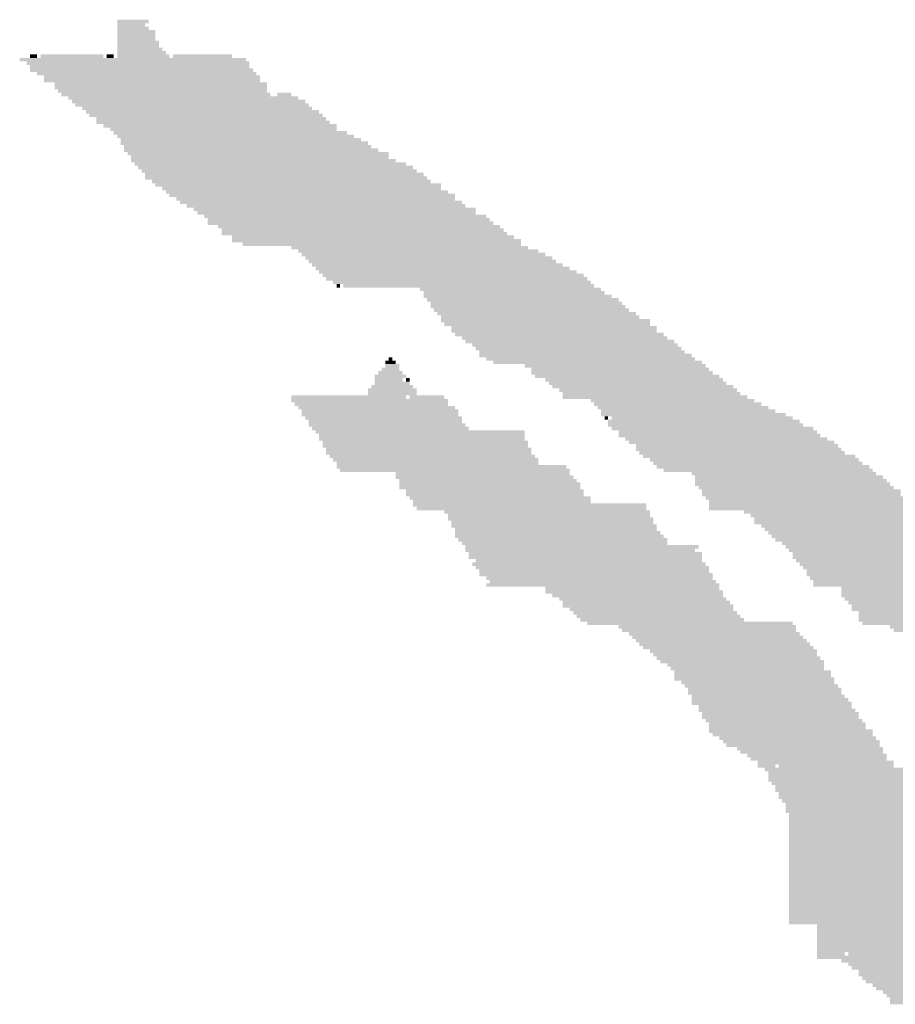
# Model space of a CAD drawing. Extents: x 0 to 579, y 0 to 878.
# Tile 17 of 34: x 6 to 74, y 692 to 768. Entities that reach past the tile are written whole.
import ezdxf

# ---------------------------------------------------------------- set-up
doc = ezdxf.new("R2010")
doc.units = 0
doc.header["$MEASUREMENT"] = 0

msp = doc.modelspace()

# ---------------------------------------------------------------- linework, layer by layer
at = {"color": 7, "linetype": 'Continuous', "lineweight": 0}
for points in [[(13.474, 768.168), (15.899, 768.168), (13.474, 768.438), (15.899, 768.438)], [(13.474, 767.899), (15.629, 767.899), (13.474, 768.168), (15.629, 768.168)], [(13.474, 767.629), (15.899, 767.629), (13.474, 767.899), (15.899, 767.899)], [(13.474, 767.36), (16.438, 767.36), (13.474, 767.629), (16.438, 767.629)], [(13.474, 767.091), (16.438, 767.091), (13.474, 767.36), (16.438, 767.36)], [(13.474, 766.821), (16.438, 766.821), (13.474, 767.091), (16.438, 767.091)], [(13.474, 766.552), (16.707, 766.552), (13.474, 766.821), (16.707, 766.821)], [(13.474, 766.283), (16.707, 766.283), (13.474, 766.552), (16.707, 766.552)], [(13.474, 766.013), (16.977, 766.013), (13.474, 766.283), (16.977, 766.283)], [(5.928, 765.205), (23.444, 765.205), (5.928, 765.475), (23.444, 765.475)], [(6.737, 765.475), (7.276, 765.475), (6.737, 765.744), (7.276, 765.744)], [(7.545, 765.475), (12.396, 765.475), (7.545, 765.744), (12.396, 765.744)], [(12.665, 765.475), (13.204, 765.475), (12.665, 765.744), (13.204, 765.744)], [(13.474, 765.744), (17.246, 765.744), (13.474, 766.013), (17.246, 766.013)], [(13.474, 765.475), (17.516, 765.475), (13.474, 765.744), (17.516, 765.744)], [(17.785, 765.475), (22.366, 765.475), (17.785, 765.744), (22.366, 765.744)], [(6.467, 764.936), (23.714, 764.936), (6.467, 765.205), (23.714, 765.205)], [(6.737, 764.667), (23.714, 764.667), (6.737, 764.936), (23.714, 764.936)], [(6.737, 764.397), (23.983, 764.397), (6.737, 764.667), (23.983, 764.667)], [(7.276, 764.128), (24.253, 764.128), (7.276, 764.397), (24.253, 764.397)], [(7.815, 763.859), (24.522, 763.859), (7.815, 764.128), (24.522, 764.128)], [(7.815, 763.589), (24.522, 763.589), (7.815, 763.859), (24.522, 763.859)], [(8.623, 763.32), (25.061, 763.32), (8.623, 763.589), (25.061, 763.589)], [(8.623, 763.051), (25.061, 763.051), (8.623, 763.32), (25.061, 763.32)], [(8.893, 762.781), (25.061, 762.781), (8.893, 763.051), (25.061, 763.051)], [(9.162, 762.512), (25.33, 762.512), (9.162, 762.781), (25.33, 762.781)], [(9.701, 762.243), (27.486, 762.243), (9.701, 762.512), (27.486, 762.512)], [(9.97, 761.973), (28.025, 761.973), (9.97, 762.243), (28.025, 762.243)], [(25.869, 762.512), (26.947, 762.512), (25.869, 762.781), (26.947, 762.781)], [(10.24, 761.704), (28.295, 761.704), (10.24, 761.973), (28.295, 761.973)], [(10.779, 761.435), (28.564, 761.435), (10.779, 761.704), (28.564, 761.704)], [(11.048, 761.165), (29.103, 761.165), (11.048, 761.435), (29.103, 761.435)], [(11.318, 760.896), (29.373, 760.896), (11.318, 761.165), (29.373, 761.165)], [(11.857, 760.627), (29.642, 760.627), (11.857, 760.896), (29.642, 760.896)], [(11.857, 760.357), (29.911, 760.357), (11.857, 760.627), (29.911, 760.627)], [(12.396, 760.088), (30.45, 760.088), (12.396, 760.357), (30.45, 760.357)], [(12.935, 759.819), (30.45, 759.819), (12.935, 760.088), (30.45, 760.088)], [(13.204, 759.549), (31.259, 759.549), (13.204, 759.819), (31.259, 759.819)], [(13.474, 759.28), (31.798, 759.28), (13.474, 759.549), (31.798, 759.549)], [(13.743, 759.011), (32.337, 759.011), (13.743, 759.28), (32.337, 759.28)], [(13.743, 758.741), (32.876, 758.741), (13.743, 759.011), (32.876, 759.011)], [(14.013, 758.472), (33.145, 758.472), (14.013, 758.741), (33.145, 758.741)], [(14.013, 758.202), (33.684, 758.202), (14.013, 758.472), (33.684, 758.472)], [(14.282, 757.933), (34.493, 757.933), (14.282, 758.202), (34.493, 758.202)], [(14.552, 757.664), (34.493, 757.664), (14.552, 757.933), (34.493, 757.933)], [(14.552, 757.394), (35.031, 757.394), (14.552, 757.664), (35.031, 757.664)], [(14.821, 757.125), (35.84, 757.125), (14.821, 757.394), (35.84, 757.394)], [(15.09, 756.856), (36.379, 756.856), (15.09, 757.125), (36.379, 757.125)], [(15.36, 756.586), (36.648, 756.586), (15.36, 756.856), (36.648, 756.856)], [(15.629, 756.317), (37.187, 756.317), (15.629, 756.586), (37.187, 756.586)], [(15.629, 756.048), (37.457, 756.048), (15.629, 756.317), (37.457, 756.317)], [(16.168, 755.778), (37.726, 755.778), (16.168, 756.048), (37.726, 756.048)], [(16.438, 755.509), (38.535, 755.509), (16.438, 755.778), (38.535, 755.778)], [(16.977, 755.24), (38.535, 755.24), (16.977, 755.509), (38.535, 755.509)], [(17.246, 754.97), (39.074, 754.97), (17.246, 755.24), (39.074, 755.24)], [(17.516, 754.701), (39.613, 754.701), (17.516, 754.97), (39.613, 754.97)], [(18.055, 754.432), (39.613, 754.432), (18.055, 754.701), (39.613, 754.701)], [(18.324, 754.162), (40.151, 754.162), (18.324, 754.432), (40.151, 754.432)], [(18.863, 753.893), (40.421, 753.893), (18.863, 754.162), (40.421, 754.162)], [(19.402, 753.624), (41.229, 753.624), (19.402, 753.893), (41.229, 753.893)], [(19.672, 753.354), (41.229, 753.354), (19.672, 753.624), (41.229, 753.624)], [(20.21, 753.085), (42.038, 753.085), (20.21, 753.354), (42.038, 753.354)], [(20.48, 752.816), (42.307, 752.816), (20.48, 753.085), (42.307, 753.085)], [(20.48, 752.546), (42.577, 752.546), (20.48, 752.816), (42.577, 752.816)], [(21.288, 752.277), (43.116, 752.277), (21.288, 752.546), (43.116, 752.546)], [(21.558, 752.008), (43.385, 752.008), (21.558, 752.277), (43.385, 752.277)], [(21.558, 751.738), (43.655, 751.738), (21.558, 752.008), (43.655, 752.008)], [(22.366, 751.469), (44.194, 751.469), (22.366, 751.738), (44.194, 751.738)], [(22.366, 751.2), (44.733, 751.2), (22.366, 751.469), (44.733, 751.469)], [(23.175, 750.93), (44.733, 750.93), (23.175, 751.2), (44.733, 751.2)], [(26.947, 750.661), (45.271, 750.661), (26.947, 750.93), (45.271, 750.93)], [(27.486, 750.392), (46.08, 750.392), (27.486, 750.661), (46.08, 750.661)], [(27.756, 750.122), (46.619, 750.122), (27.756, 750.392), (46.619, 750.392)], [(28.025, 749.853), (47.158, 749.853), (28.025, 750.122), (47.158, 750.122)], [(28.295, 749.583), (47.427, 749.583), (28.295, 749.853), (47.427, 749.853)], [(28.564, 749.314), (47.966, 749.314), (28.564, 749.583), (47.966, 749.583)], [(28.834, 749.045), (48.505, 749.045), (28.834, 749.314), (48.505, 749.314)], [(29.103, 748.775), (49.044, 748.775), (29.103, 749.045), (49.044, 749.045)], [(29.373, 748.506), (49.583, 748.506), (29.373, 748.775), (49.583, 748.775)], [(29.642, 748.237), (49.852, 748.237), (29.642, 748.506), (49.852, 748.506)], [(30.181, 747.967), (50.122, 747.967), (30.181, 748.237), (50.122, 748.237)], [(30.45, 747.698), (30.72, 747.698), (30.45, 747.967), (30.72, 747.967)], [(30.989, 747.698), (50.391, 747.698), (30.989, 747.967), (50.391, 747.967)], [(36.918, 747.429), (50.93, 747.429), (36.918, 747.698), (50.93, 747.698)], [(37.187, 747.159), (51.2, 747.159), (37.187, 747.429), (51.2, 747.429)], [(37.187, 746.89), (51.739, 746.89), (37.187, 747.159), (51.739, 747.159)], [(37.457, 746.621), (52.278, 746.621), (37.457, 746.89), (52.278, 746.89)], [(37.726, 746.351), (52.547, 746.351), (37.726, 746.621), (52.547, 746.621)], [(37.726, 746.082), (52.817, 746.082), (37.726, 746.351), (52.817, 746.351)], [(37.996, 745.813), (53.086, 745.813), (37.996, 746.082), (53.086, 746.082)], [(38.265, 745.543), (53.625, 745.543), (38.265, 745.813), (53.625, 745.813)], [(38.535, 745.274), (53.895, 745.274), (38.535, 745.543), (53.895, 745.543)], [(38.535, 745.005), (54.703, 745.005), (38.535, 745.274), (54.703, 745.274)], [(38.804, 744.735), (54.703, 744.735), (38.804, 745.005), (54.703, 745.005)], [(39.343, 744.466), (55.242, 744.466), (39.343, 744.735), (55.242, 744.735)], [(39.343, 744.197), (55.242, 744.197), (39.343, 744.466), (55.242, 744.466)], [(39.613, 743.927), (55.781, 743.927), (39.613, 744.197), (55.781, 744.197)], [(40.151, 743.658), (56.05, 743.658), (40.151, 743.927), (56.05, 743.927)], [(40.421, 743.389), (56.589, 743.389), (40.421, 743.658), (56.589, 743.658)], [(40.96, 743.119), (56.859, 743.119), (40.96, 743.389), (56.859, 743.389)], [(41.229, 742.85), (57.128, 742.85), (41.229, 743.119), (57.128, 743.119)], [(41.499, 742.581), (57.398, 742.581), (41.499, 742.85), (57.398, 742.85)], [(41.499, 742.311), (57.937, 742.311), (41.499, 742.581), (57.937, 742.581)], [(34.223, 741.773), (35.031, 741.773), (34.223, 742.042), (35.031, 742.042)], [(34.223, 741.503), (35.301, 741.503), (34.223, 741.773), (35.301, 741.773)], [(34.493, 742.042), (34.762, 742.042), (34.493, 742.311), (34.762, 742.311)], [(42.038, 742.042), (58.206, 742.042), (42.038, 742.311), (58.206, 742.311)], [(42.577, 741.773), (58.745, 741.773), (42.577, 742.042), (58.745, 742.042)], [(45.002, 741.503), (59.015, 741.503), (45.002, 741.773), (59.015, 741.773)], [(33.415, 740.695), (35.84, 740.695), (33.415, 740.964), (35.84, 740.964)], [(33.684, 740.964), (35.57, 740.964), (33.684, 741.234), (35.57, 741.234)], [(33.954, 741.234), (35.301, 741.234), (33.954, 741.503), (35.301, 741.503)], [(45.541, 741.234), (59.284, 741.234), (45.541, 741.503), (59.284, 741.503)], [(45.541, 740.964), (59.554, 740.964), (45.541, 741.234), (59.554, 741.234)], [(45.81, 740.695), (60.092, 740.695), (45.81, 740.964), (60.092, 740.964)], [(33.145, 739.887), (36.379, 739.887), (33.145, 740.156), (36.379, 740.156)], [(33.415, 740.426), (35.57, 740.426), (33.415, 740.695), (35.57, 740.695)], [(33.415, 740.156), (36.109, 740.156), (33.415, 740.426), (36.109, 740.426)], [(35.84, 740.426), (36.109, 740.426), (35.84, 740.695), (36.109, 740.695)], [(46.619, 740.426), (60.362, 740.426), (46.619, 740.695), (60.362, 740.695)], [(46.888, 740.156), (60.631, 740.156), (46.888, 740.426), (60.631, 740.426)], [(47.158, 739.887), (61.17, 739.887), (47.158, 740.156), (61.17, 740.156)], [(32.876, 739.618), (36.648, 739.618), (32.876, 739.887), (36.648, 739.887)], [(32.876, 739.348), (36.648, 739.348), (32.876, 739.618), (36.648, 739.618)], [(47.697, 739.618), (61.44, 739.618), (47.697, 739.887), (61.44, 739.887)], [(47.966, 739.348), (61.709, 739.348), (47.966, 739.618), (61.709, 739.618)], [(26.947, 739.079), (35.84, 739.079), (26.947, 739.348), (35.84, 739.348)], [(26.947, 738.81), (39.074, 738.81), (26.947, 739.079), (39.074, 739.079)], [(27.217, 738.54), (39.074, 738.54), (27.217, 738.81), (39.074, 738.81)], [(36.109, 739.079), (38.804, 739.079), (36.109, 739.348), (38.804, 739.348)], [(47.966, 739.079), (62.248, 739.079), (47.966, 739.348), (62.248, 739.348)], [(50.122, 738.81), (62.787, 738.81), (50.122, 739.079), (62.787, 739.079)], [(50.391, 738.54), (63.326, 738.54), (50.391, 738.81), (63.326, 738.81)], [(27.486, 738.271), (39.613, 738.271), (27.486, 738.54), (39.613, 738.54)], [(27.756, 738.002), (39.882, 738.002), (27.756, 738.271), (39.882, 738.271)], [(27.756, 737.732), (39.882, 737.732), (27.756, 738.002), (39.882, 738.002)], [(50.661, 738.271), (63.865, 738.271), (50.661, 738.54), (63.865, 738.54)], [(50.93, 738.002), (64.404, 738.002), (50.93, 738.271), (64.404, 738.271)], [(50.93, 737.732), (65.212, 737.732), (50.93, 738.002), (65.212, 738.002)], [(28.025, 737.463), (40.151, 737.463), (28.025, 737.732), (40.151, 737.732)], [(28.295, 737.194), (40.151, 737.194), (28.295, 737.463), (40.151, 737.463)], [(28.295, 736.924), (40.421, 736.924), (28.295, 737.194), (40.421, 737.194)], [(51.2, 737.463), (51.469, 737.463), (51.2, 737.732), (51.469, 737.732)], [(51.469, 737.194), (66.29, 737.194), (51.469, 737.463), (66.29, 737.463)], [(51.469, 736.924), (66.56, 736.924), (51.469, 737.194), (66.56, 737.194)], [(51.739, 737.463), (65.751, 737.463), (51.739, 737.732), (65.751, 737.732)], [(28.564, 736.655), (40.69, 736.655), (28.564, 736.924), (40.69, 736.924)], [(28.834, 736.386), (45.002, 736.386), (28.834, 736.655), (45.002, 736.655)], [(29.103, 736.116), (45.002, 736.116), (29.103, 736.386), (45.002, 736.386)], [(51.739, 736.655), (67.368, 736.655), (51.739, 736.924), (67.368, 736.924)], [(52.278, 736.386), (67.638, 736.386), (52.278, 736.655), (67.638, 736.655)], [(52.278, 736.116), (67.907, 736.116), (52.278, 736.386), (67.907, 736.386)], [(29.103, 735.847), (45.002, 735.847), (29.103, 736.116), (45.002, 736.116)], [(29.373, 735.578), (45.271, 735.578), (29.373, 735.847), (45.271, 735.847)], [(29.373, 735.308), (45.271, 735.308), (29.373, 735.578), (45.271, 735.578)], [(52.817, 735.847), (68.446, 735.847), (52.817, 736.116), (68.446, 736.116)], [(53.086, 735.578), (68.985, 735.578), (53.086, 735.847), (68.985, 735.847)], [(53.625, 735.308), (69.255, 735.308), (53.625, 735.578), (69.255, 735.578)], [(29.642, 735.039), (45.541, 735.039), (29.642, 735.308), (45.541, 735.308)], [(29.642, 734.77), (45.541, 734.77), (29.642, 735.039), (45.541, 735.039)], [(53.625, 735.039), (69.524, 735.039), (53.625, 735.308), (69.524, 735.308)], [(53.895, 734.77), (69.793, 734.77), (53.895, 735.039), (69.793, 735.039)], [(29.911, 734.5), (45.81, 734.5), (29.911, 734.77), (45.81, 734.77)], [(30.181, 734.231), (46.08, 734.231), (30.181, 734.5), (46.08, 734.5)], [(30.45, 733.962), (46.08, 733.962), (30.45, 734.231), (46.08, 734.231)], [(54.164, 734.5), (70.602, 734.5), (54.164, 734.77), (70.602, 734.77)], [(54.703, 734.231), (70.871, 734.231), (54.703, 734.5), (70.871, 734.5)], [(54.972, 733.962), (71.141, 733.962), (54.972, 734.231), (71.141, 734.231)], [(30.45, 733.692), (48.236, 733.692), (30.45, 733.962), (48.236, 733.962)], [(30.72, 733.423), (48.505, 733.423), (30.72, 733.692), (48.505, 733.692)], [(35.031, 733.154), (48.505, 733.154), (35.031, 733.423), (48.505, 733.423)], [(55.242, 733.692), (71.68, 733.692), (55.242, 733.962), (71.68, 733.962)], [(55.781, 733.423), (71.949, 733.423), (55.781, 733.692), (71.949, 733.692)], [(57.937, 733.154), (72.219, 733.154), (57.937, 733.423), (72.219, 733.423)], [(35.031, 732.884), (48.775, 732.884), (35.031, 733.154), (48.775, 733.154)], [(35.301, 732.615), (49.044, 732.615), (35.301, 732.884), (49.044, 732.884)], [(35.301, 732.345), (49.314, 732.345), (35.301, 732.615), (49.314, 732.615)], [(58.206, 732.884), (72.758, 732.884), (58.206, 733.154), (72.758, 733.154)], [(58.206, 732.615), (73.027, 732.615), (58.206, 732.884), (73.027, 732.884)], [(58.206, 732.345), (73.297, 732.345), (58.206, 732.615), (73.297, 732.615)], [(35.301, 732.076), (49.314, 732.076), (35.301, 732.345), (49.314, 732.345)], [(35.84, 731.807), (49.583, 731.807), (35.84, 732.076), (49.583, 732.076)], [(35.84, 731.537), (49.583, 731.537), (35.84, 731.807), (49.583, 731.807)], [(58.476, 732.076), (73.566, 732.076), (58.476, 732.345), (73.566, 732.345)], [(58.745, 731.807), (74.105, 731.807), (58.745, 732.076), (74.105, 732.076)], [(58.745, 731.537), (74.105, 731.537), (58.745, 731.807), (74.105, 731.807)], [(36.109, 731.268), (50.122, 731.268), (36.109, 731.537), (50.122, 731.537)], [(36.379, 730.999), (50.122, 730.999), (36.379, 731.268), (50.122, 731.268)], [(36.379, 730.729), (54.434, 730.729), (36.379, 730.999), (54.434, 730.999)], [(59.015, 731.268), (74.375, 731.268), (59.015, 731.537), (74.375, 731.537)], [(59.284, 730.999), (74.913, 730.999), (59.284, 731.268), (74.913, 731.268)], [(59.284, 730.729), (75.452, 730.729), (59.284, 730.999), (75.452, 730.999)], [(36.648, 730.46), (54.434, 730.46), (36.648, 730.729), (54.434, 730.729)], [(38.804, 730.191), (54.703, 730.191), (38.804, 730.46), (54.703, 730.46)], [(59.284, 730.46), (75.722, 730.46), (59.284, 730.729), (75.722, 730.729)], [(61.979, 730.191), (75.991, 730.191), (61.979, 730.46), (75.991, 730.46)], [(39.074, 729.921), (54.703, 729.921), (39.074, 730.191), (54.703, 730.191)], [(39.074, 729.652), (54.972, 729.652), (39.074, 729.921), (54.972, 729.921)], [(39.343, 729.383), (54.972, 729.383), (39.343, 729.652), (54.972, 729.652)], [(62.518, 729.921), (76.53, 729.921), (62.518, 730.191), (76.53, 730.191)], [(62.787, 729.652), (76.8, 729.652), (62.787, 729.921), (76.8, 729.921)], [(62.787, 729.383), (76.8, 729.383), (62.787, 729.652), (76.8, 729.652)], [(39.343, 729.113), (55.242, 729.113), (39.343, 729.383), (55.242, 729.383)], [(39.613, 728.844), (55.242, 728.844), (39.613, 729.113), (55.242, 729.113)], [(39.613, 728.575), (55.511, 728.575), (39.613, 728.844), (55.511, 728.844)], [(63.326, 729.113), (77.339, 729.113), (63.326, 729.383), (77.339, 729.383)], [(63.596, 728.844), (77.608, 728.844), (63.596, 729.113), (77.608, 729.113)], [(63.865, 728.575), (77.608, 728.575), (63.865, 728.844), (77.608, 728.844)], [(39.613, 728.305), (55.781, 728.305), (39.613, 728.575), (55.781, 728.575)], [(39.882, 728.036), (56.05, 728.036), (39.882, 728.305), (56.05, 728.305)], [(40.151, 727.767), (56.05, 727.767), (40.151, 728.036), (56.05, 728.036)], [(64.135, 728.305), (78.147, 728.305), (64.135, 728.575), (78.147, 728.575)], [(64.404, 728.036), (78.686, 728.036), (64.404, 728.305), (78.686, 728.305)], [(64.943, 727.767), (78.686, 727.767), (64.943, 728.036), (78.686, 728.036)], [(40.421, 727.497), (58.476, 727.497), (40.421, 727.767), (58.476, 727.767)], [(40.421, 727.228), (58.206, 727.228), (40.421, 727.497), (58.206, 727.497)], [(40.69, 726.959), (58.745, 726.959), (40.69, 727.228), (58.745, 727.228)], [(65.212, 727.497), (78.956, 727.497), (65.212, 727.767), (78.956, 727.767)], [(65.482, 727.228), (79.764, 727.228), (65.482, 727.497), (79.764, 727.497)], [(65.751, 726.959), (79.764, 726.959), (65.751, 727.228), (79.764, 727.228)], [(40.69, 726.689), (58.745, 726.689), (40.69, 726.959), (58.745, 726.959)], [(40.96, 726.151), (59.015, 726.151), (40.96, 726.42), (59.015, 726.42)], [(41.229, 726.42), (58.745, 726.42), (41.229, 726.689), (58.745, 726.689)], [(65.751, 726.689), (80.303, 726.689), (65.751, 726.959), (80.303, 726.959)], [(66.021, 726.42), (80.572, 726.42), (66.021, 726.689), (80.572, 726.689)], [(66.29, 726.151), (81.381, 726.151), (66.29, 726.42), (81.381, 726.42)], [(41.229, 725.881), (59.284, 725.881), (41.229, 726.151), (59.284, 726.151)], [(41.499, 725.612), (59.284, 725.612), (41.499, 725.881), (59.284, 725.881)], [(66.56, 725.881), (81.381, 725.881), (66.56, 726.151), (81.381, 726.151)], [(66.829, 725.612), (81.92, 725.612), (66.829, 725.881), (81.92, 725.881)], [(41.499, 725.343), (59.554, 725.343), (41.499, 725.612), (59.554, 725.612)], [(42.038, 725.073), (59.554, 725.073), (42.038, 725.343), (59.554, 725.343)], [(42.307, 724.804), (59.823, 724.804), (42.307, 725.073), (59.823, 725.073)], [(66.829, 725.343), (81.92, 725.343), (66.829, 725.612), (81.92, 725.612)], [(67.099, 725.073), (82.728, 725.073), (67.099, 725.343), (82.728, 725.343)], [(67.368, 724.804), (83.267, 724.804), (67.368, 725.073), (83.267, 725.073)], [(42.038, 724.535), (60.092, 724.535), (42.038, 724.804), (60.092, 724.804)], [(46.619, 724.265), (60.092, 724.265), (46.619, 724.535), (60.092, 724.535)], [(46.619, 723.996), (60.362, 723.996), (46.619, 724.265), (60.362, 724.265)], [(67.368, 724.535), (83.537, 724.535), (67.368, 724.804), (83.537, 724.804)], [(69.524, 724.265), (83.806, 724.265), (69.524, 724.535), (83.806, 724.535)], [(69.524, 723.996), (82.189, 723.996), (69.524, 724.265), (82.189, 724.265)], [(47.158, 723.726), (60.362, 723.726), (47.158, 723.996), (60.362, 723.996)], [(47.697, 723.457), (60.631, 723.457), (47.697, 723.726), (60.631, 723.726)], [(47.966, 723.188), (60.901, 723.188), (47.966, 723.457), (60.901, 723.457)], [(69.524, 723.726), (84.345, 723.726), (69.524, 723.996), (84.345, 723.996)], [(69.793, 723.457), (84.884, 723.457), (69.793, 723.726), (84.884, 723.726)], [(70.063, 723.188), (84.884, 723.188), (70.063, 723.457), (84.884, 723.457)], [(47.966, 722.918), (61.17, 722.918), (47.966, 723.188), (61.17, 723.188)], [(48.505, 722.649), (61.17, 722.649), (48.505, 722.918), (61.17, 722.918)], [(48.775, 722.38), (61.44, 722.38), (48.775, 722.649), (61.44, 722.649)], [(70.332, 722.918), (85.423, 722.918), (70.332, 723.188), (85.423, 723.188)], [(70.332, 722.649), (85.692, 722.649), (70.332, 722.918), (85.692, 722.918)], [(70.871, 722.38), (86.231, 722.38), (70.871, 722.649), (86.231, 722.649)], [(49.044, 722.11), (61.709, 722.11), (49.044, 722.38), (61.709, 722.38)], [(49.314, 721.841), (61.979, 721.841), (49.314, 722.11), (61.979, 722.11)], [(70.871, 722.11), (86.231, 722.11), (70.871, 722.38), (86.231, 722.38)], [(70.871, 721.841), (86.77, 721.841), (70.871, 722.11), (86.77, 722.11)], [(49.852, 721.572), (65.751, 721.572), (49.852, 721.841), (65.751, 721.841)], [(52.278, 721.302), (66.021, 721.302), (52.278, 721.572), (66.021, 721.572)], [(52.547, 721.033), (66.021, 721.033), (52.547, 721.302), (66.021, 721.302)], [(71.141, 721.572), (87.04, 721.572), (71.141, 721.841), (87.04, 721.841)], [(73.297, 721.302), (87.848, 721.302), (73.297, 721.572), (87.848, 721.572)], [(73.566, 721.033), (88.387, 721.033), (73.566, 721.302), (88.387, 721.302)], [(53.086, 720.764), (66.29, 720.764), (53.086, 721.033), (66.29, 721.033)], [(53.356, 720.494), (66.56, 720.494), (53.356, 720.764), (66.56, 720.764)], [(53.625, 720.225), (66.829, 720.225), (53.625, 720.494), (66.829, 720.494)], [(53.895, 719.956), (67.099, 719.956), (53.895, 720.225), (67.099, 720.225)], [(54.164, 719.686), (67.368, 719.686), (54.164, 719.956), (67.368, 719.956)], [(54.703, 719.417), (67.638, 719.417), (54.703, 719.686), (67.638, 719.686)], [(54.972, 719.148), (67.638, 719.148), (54.972, 719.417), (67.638, 719.417)], [(55.242, 718.878), (67.907, 718.878), (55.242, 719.148), (67.907, 719.148)], [(55.511, 718.609), (68.177, 718.609), (55.511, 718.878), (68.177, 718.878)], [(56.05, 718.34), (68.177, 718.34), (56.05, 718.609), (68.177, 718.609)], [(56.32, 718.07), (68.177, 718.07), (56.32, 718.34), (68.177, 718.34)], [(56.589, 717.801), (68.716, 717.801), (56.589, 718.07), (68.716, 718.07)], [(56.589, 717.532), (68.716, 717.532), (56.589, 717.801), (68.716, 717.801)], [(56.589, 717.262), (68.985, 717.262), (56.589, 717.532), (68.985, 717.532)], [(57.128, 716.993), (68.985, 716.993), (57.128, 717.262), (68.985, 717.262)], [(57.398, 716.724), (69.255, 716.724), (57.398, 716.993), (69.255, 716.993)], [(57.667, 716.454), (69.524, 716.454), (57.667, 716.724), (69.524, 716.724)], [(57.667, 716.185), (69.524, 716.185), (57.667, 716.454), (69.524, 716.454)], [(57.937, 715.916), (69.793, 715.916), (57.937, 716.185), (69.793, 716.185)], [(57.937, 715.646), (70.063, 715.646), (57.937, 715.916), (70.063, 715.916)], [(57.937, 715.377), (70.332, 715.377), (57.937, 715.646), (70.332, 715.646)], [(58.476, 715.107), (70.332, 715.107), (58.476, 715.377), (70.332, 715.377)], [(58.476, 714.838), (70.602, 714.838), (58.476, 715.107), (70.602, 715.107)], [(58.745, 714.569), (70.871, 714.569), (58.745, 714.838), (70.871, 714.838)], [(58.745, 714.299), (70.871, 714.299), (58.745, 714.569), (70.871, 714.569)], [(59.015, 714.03), (71.141, 714.03), (59.015, 714.299), (71.141, 714.299)], [(59.284, 713.761), (71.41, 713.761), (59.284, 714.03), (71.41, 714.03)], [(59.284, 713.491), (71.41, 713.491), (59.284, 713.761), (71.41, 713.761)], [(59.284, 713.222), (71.949, 713.222), (59.284, 713.491), (71.949, 713.491)], [(59.554, 712.953), (71.949, 712.953), (59.554, 713.222), (71.949, 713.222)], [(60.092, 712.683), (72.219, 712.683), (60.092, 712.953), (72.219, 712.953)], [(60.362, 712.414), (72.488, 712.414), (60.362, 712.683), (72.488, 712.683)], [(60.631, 712.145), (72.488, 712.145), (60.631, 712.414), (72.488, 712.414)], [(61.44, 711.875), (72.758, 711.875), (61.44, 712.145), (72.758, 712.145)], [(61.709, 711.606), (72.758, 711.606), (61.709, 711.875), (72.758, 711.875)], [(62.248, 711.337), (73.027, 711.337), (62.248, 711.606), (73.027, 711.606)], [(62.518, 711.067), (73.027, 711.067), (62.518, 711.337), (73.027, 711.337)], [(63.057, 710.798), (73.566, 710.798), (63.057, 711.067), (73.566, 711.067)], [(63.057, 710.529), (64.404, 710.529), (63.057, 710.798), (64.404, 710.798)], [(63.596, 710.259), (114.257, 710.259), (63.596, 710.529), (114.257, 710.529)], [(64.674, 710.529), (73.566, 710.529), (64.674, 710.798), (73.566, 710.798)], [(63.865, 709.99), (114.795, 709.99), (63.865, 710.259), (114.795, 710.259)], [(63.865, 709.721), (115.334, 709.721), (63.865, 709.99), (115.334, 709.99)], [(63.865, 709.451), (115.604, 709.451), (63.865, 709.721), (115.604, 709.721)], [(64.135, 709.182), (116.143, 709.182), (64.135, 709.451), (116.143, 709.451)], [(64.404, 708.913), (116.682, 708.913), (64.404, 709.182), (116.682, 709.182)], [(64.404, 708.643), (117.221, 708.643), (64.404, 708.913), (117.221, 708.913)], [(64.674, 708.374), (117.49, 708.374), (64.674, 708.643), (117.49, 708.643)], [(64.674, 708.105), (118.029, 708.105), (64.674, 708.374), (118.029, 708.374)], [(64.943, 707.835), (118.299, 707.835), (64.943, 708.105), (118.299, 708.105)], [(65.212, 707.566), (119.107, 707.566), (65.212, 707.835), (119.107, 707.835)], [(65.212, 707.297), (119.646, 707.297), (65.212, 707.566), (119.646, 707.566)], [(65.212, 707.027), (122.341, 707.027), (65.212, 707.297), (122.341, 707.297)], [(65.482, 706.758), (122.341, 706.758), (65.482, 707.027), (122.341, 707.027)], [(65.482, 706.488), (122.341, 706.488), (65.482, 706.758), (122.341, 706.758)], [(65.482, 706.219), (122.61, 706.219), (65.482, 706.488), (122.61, 706.488)], [(65.482, 705.95), (122.61, 705.95), (65.482, 706.219), (122.61, 706.219)], [(65.482, 705.68), (122.61, 705.68), (65.482, 705.95), (122.61, 705.95)], [(65.482, 705.411), (122.61, 705.411), (65.482, 705.68), (122.61, 705.68)], [(65.482, 705.142), (122.88, 705.142), (65.482, 705.411), (122.88, 705.411)], [(65.482, 704.872), (122.88, 704.872), (65.482, 705.142), (122.88, 705.142)], [(65.482, 704.603), (122.88, 704.603), (65.482, 704.872), (122.88, 704.872)], [(65.482, 704.334), (122.88, 704.334), (65.482, 704.603), (122.88, 704.603)], [(65.482, 704.064), (122.88, 704.064), (65.482, 704.334), (122.88, 704.334)], [(65.482, 703.795), (123.149, 703.795), (65.482, 704.064), (123.149, 704.064)], [(65.482, 703.526), (123.149, 703.526), (65.482, 703.795), (123.149, 703.795)], [(65.482, 703.256), (123.149, 703.256), (65.482, 703.526), (123.149, 703.526)], [(65.482, 702.987), (123.419, 702.987), (65.482, 703.256), (123.419, 703.256)], [(65.482, 702.718), (123.419, 702.718), (65.482, 702.987), (123.419, 702.987)], [(65.482, 702.448), (123.419, 702.448), (65.482, 702.718), (123.419, 702.718)], [(65.482, 702.179), (123.419, 702.179), (65.482, 702.448), (123.419, 702.448)], [(65.482, 701.91), (123.419, 701.91), (65.482, 702.179), (123.419, 702.179)], [(65.482, 701.64), (123.419, 701.64), (65.482, 701.91), (123.419, 701.91)], [(65.482, 701.371), (123.688, 701.371), (65.482, 701.64), (123.688, 701.64)], [(65.482, 701.102), (123.688, 701.102), (65.482, 701.371), (123.688, 701.371)], [(65.482, 700.832), (123.688, 700.832), (65.482, 701.102), (123.688, 701.102)], [(65.482, 700.563), (123.958, 700.563), (65.482, 700.832), (123.958, 700.832)], [(65.482, 700.294), (123.958, 700.294), (65.482, 700.563), (123.958, 700.563)], [(65.482, 700.024), (123.958, 700.024), (65.482, 700.294), (123.958, 700.294)], [(65.482, 699.755), (123.958, 699.755), (65.482, 700.024), (123.958, 700.024)], [(65.482, 699.486), (123.958, 699.486), (65.482, 699.755), (123.958, 699.755)], [(65.482, 699.216), (123.958, 699.216), (65.482, 699.486), (123.958, 699.486)], [(65.482, 698.947), (124.227, 698.947), (65.482, 699.216), (124.227, 699.216)], [(65.482, 698.678), (124.227, 698.678), (65.482, 698.947), (124.227, 698.947)], [(65.482, 698.408), (124.227, 698.408), (65.482, 698.678), (124.227, 698.678)], [(67.638, 698.139), (124.227, 698.139), (67.638, 698.408), (124.227, 698.408)], [(67.638, 697.869), (124.497, 697.869), (67.638, 698.139), (124.497, 698.139)], [(67.638, 697.6), (124.497, 697.6), (67.638, 697.869), (124.497, 697.869)], [(67.638, 697.331), (124.497, 697.331), (67.638, 697.6), (124.497, 697.6)], [(67.638, 697.061), (124.497, 697.061), (67.638, 697.331), (124.497, 697.331)], [(67.638, 696.792), (124.766, 696.792), (67.638, 697.061), (124.766, 697.061)], [(67.638, 696.523), (124.766, 696.523), (67.638, 696.792), (124.766, 696.792)], [(67.638, 696.253), (124.766, 696.253), (67.638, 696.523), (124.766, 696.523)], [(67.638, 695.984), (69.793, 695.984), (67.638, 696.253), (69.793, 696.253)], [(67.638, 695.715), (124.766, 695.715), (67.638, 695.984), (124.766, 695.984)], [(70.063, 695.984), (124.766, 695.984), (70.063, 696.253), (124.766, 696.253)], [(69.524, 695.445), (125.035, 695.445), (69.524, 695.715), (125.035, 695.715)], [(70.063, 695.176), (125.035, 695.176), (70.063, 695.445), (125.035, 695.445)], [(70.332, 694.907), (125.035, 694.907), (70.332, 695.176), (125.035, 695.176)], [(70.871, 694.637), (125.035, 694.637), (70.871, 694.907), (125.035, 694.907)], [(70.871, 694.368), (125.035, 694.368), (70.871, 694.637), (125.035, 694.637)], [(71.141, 694.099), (125.305, 694.099), (71.141, 694.368), (125.305, 694.368)], [(71.41, 693.829), (125.305, 693.829), (71.41, 694.099), (125.305, 694.099)], [(71.949, 693.56), (125.305, 693.56), (71.949, 693.829), (125.305, 693.829)], [(72.219, 693.291), (125.574, 693.291), (72.219, 693.56), (125.574, 693.56)], [(72.758, 693.021), (125.574, 693.021), (72.758, 693.291), (125.574, 693.291)], [(73.027, 692.752), (125.574, 692.752), (73.027, 693.021), (125.574, 693.021)], [(73.297, 692.483), (135.275, 692.483), (73.297, 692.752), (135.275, 692.752)], [(73.297, 692.213), (135.545, 692.213), (73.297, 692.483), (135.545, 692.483)]]:
    msp.add_solid(points, dxfattribs=at)

doc.saveas('drawing.dxf')
